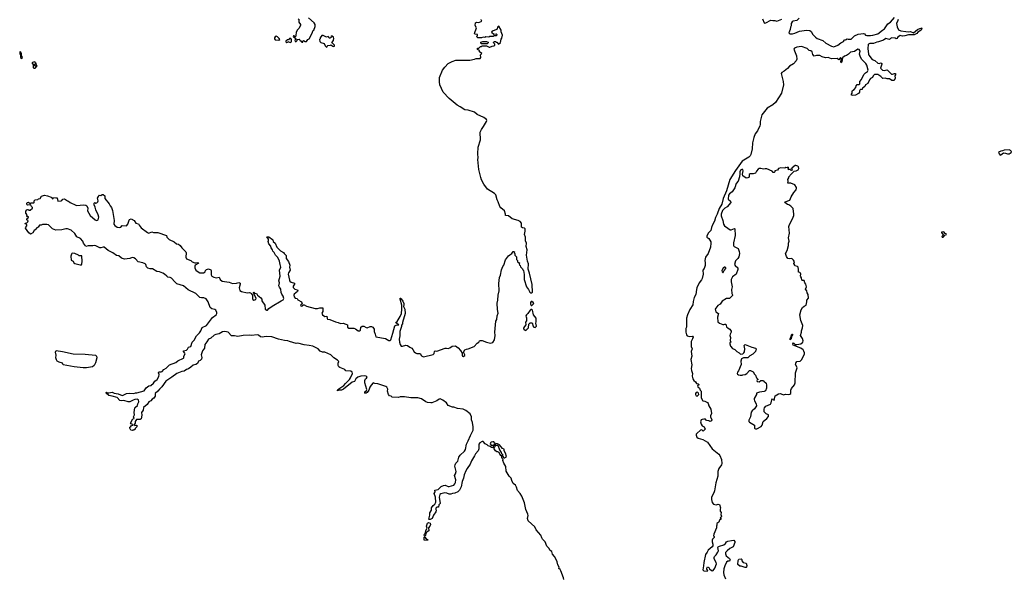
# Model space of a CAD drawing. Extents: x 2219101 to 2444320, y 201258 to 358766.
# Tile 100 of 256: x 2338959 to 2356600, y 260854 to 270860. Entities that reach past the tile are written whole.
import ezdxf

# ---------------------------------------------------------------- set-up
doc = ezdxf.new("R2010")
doc.units = 0

msp = doc.modelspace()

# ---------------------------------------------------------------- linework, layer by layer
at = {"layer": '0CON10XD'}
for points in [[(2343947, 270877), (2343968, 270858), (2343960, 270845), (2343962, 270815), (2343990, 270775), (2343990, 270755), (2343962, 270705), (2343934, 270676), (2343912, 270635), (2343907, 270575), (2343898, 270552), (2343892, 270552), (2343875, 270570), (2343865, 270570), (2343860, 270555), (2343878, 270548), (2343910, 270515), (2343890, 270495), (2343895, 270470), (2343915, 270470), (2343930, 270485), (2343932, 270508), (2343965, 270510), (2343978, 270498), (2343982, 270482), (2343995, 270480), (2344015, 270460), (2344030, 270460), (2344030, 270475), (2344045, 270490), (2344075, 270470), (2344095, 270470), (2344124, 270506), (2344145, 270520), (2344207, 270633), (2344212, 270658), (2344228, 270675), (2344254, 270736), (2344251, 270775), (2344235, 270803), (2344135, 270892)], [(2346548, 269562), (2346488, 269695), (2346482, 269745), (2346483, 269825), (2346535, 269959), (2346575, 270010), (2346638, 270075), (2346706, 270114), (2346775, 270137), (2347025, 270135), (2347105, 270151), (2347135, 270163), (2347210, 270165), (2347223, 270185), (2347218, 270232), (2347240, 270255), (2347200, 270285), (2347195, 270310), (2347160, 270325), (2347162, 270348), (2347185, 270350), (2347215, 270380), (2347235, 270380), (2347245, 270390), (2347325, 270390), (2347368, 270368), (2347385, 270368), (2347423, 270387), (2347457, 270393), (2347470, 270405), (2347470, 270425), (2347452, 270442), (2347450, 270455), (2347465, 270470), (2347485, 270470), (2347495, 270460), (2347505, 270460), (2347535, 270420), (2347575, 270452), (2347588, 270512), (2347599, 270531), (2347607, 270583), (2347588, 270645), (2347587, 270675), (2347545, 270743), (2347526, 270734), (2347506, 270684), (2347425, 270652), (2347410, 270635), (2347455, 270600), (2347495, 270610), (2347508, 270595), (2347507, 270583), (2347495, 270570), (2347455, 270570), (2347445, 270560), (2347385, 270558), (2347365, 270548), (2347308, 270552), (2347295, 270540), (2347265, 270548), (2347235, 270538), (2347165, 270538), (2347152, 270555), (2347162, 270585), (2347160, 270595), (2347115, 270603), (2347110, 270615), (2347142, 270715), (2347121, 270755), (2347126, 270805), (2347145, 270816), (2347185, 270809), (2347242, 270835), (2347230, 270855), (2347230, 270865)], [(2352269, 270875), (2352296, 270806), (2352305, 270800), (2352325, 270802), (2352415, 270853), (2352455, 270846), (2352488, 270848), (2352525, 270836), (2352615, 270867)], [(2352925, 270888), (2352885, 270847), (2352815, 270837), (2352799, 270821), (2352782, 270795), (2352782, 270748), (2352767, 270725), (2352761, 270685), (2352739, 270625), (2352756, 270606), (2352805, 270607), (2352845, 270617), (2352932, 270652), (2353055, 270670), (2353118, 270668), (2353140, 270650), (2353168, 270595), (2353215, 270545), (2353247, 270525), (2353346, 270485), (2353400, 270440), (2353505, 270385), (2353545, 270373), (2353620, 270405), (2353673, 270447), (2353719, 270471), (2353730, 270485), (2353735, 270506), (2353755, 270497), (2353785, 270520), (2353801, 270511), (2353855, 270514), (2353915, 270573), (2353979, 270601), (2354075, 270616), (2354096, 270606), (2354114, 270584), (2354135, 270580), (2354205, 270577), (2354247, 270583), (2354335, 270610), (2354415, 270670), (2354451, 270695), (2354516, 270784), (2354562, 270815), (2354635, 270898)], [(2354698, 270865), (2354694, 270845), (2354668, 270795), (2354678, 270735), (2354705, 270679), (2354748, 270658), (2354835, 270651), (2354875, 270642), (2354917, 270647), (2354975, 270624), (2355047, 270685), (2355088, 270705), (2355130, 270715), (2355120, 270710), (2355110, 270675), (2355051, 270639), (2355035, 270612), (2354985, 270591), (2354885, 270589), (2354815, 270570), (2354775, 270567), (2354735, 270579), (2354692, 270545), (2354675, 270522), (2354665, 270520), (2354645, 270530), (2354585, 270538), (2354558, 270525), (2354542, 270508), (2354520, 270510)], [(2343605, 270493), (2343620, 270505), (2343610, 270525), (2343580, 270555), (2343555, 270564), (2343536, 270554), (2343526, 270535), (2343527, 270517), (2343535, 270500), (2343605, 270493)], [(2343745, 270452), (2343760, 270455), (2343765, 270470), (2343805, 270453), (2343828, 270465), (2343828, 270505), (2343815, 270522), (2343795, 270522), (2343775, 270500), (2343755, 270500), (2343730, 270475), (2343730, 270465), (2343745, 270452)], [(2344465, 270370), (2344470, 270385), (2344483, 270397), (2344527, 270403), (2344535, 270410), (2344568, 270388), (2344585, 270382), (2344600, 270385), (2344600, 270405), (2344565, 270440), (2344550, 270445), (2344555, 270460), (2344580, 270485), (2344580, 270505), (2344590, 270515), (2344590, 270525), (2344580, 270535), (2344580, 270545), (2344555, 270567), (2344540, 270565), (2344532, 270555), (2344538, 270542), (2344515, 270528), (2344505, 270530), (2344498, 270548), (2344485, 270560), (2344455, 270550), (2344397, 270577), (2344375, 270580), (2344340, 270535), (2344340, 270515), (2344330, 270505), (2344335, 270470), (2344355, 270452), (2344416, 270436), (2344432, 270395), (2344450, 270375), (2344465, 270370)], [(2347335, 270430), (2347235, 270430), (2347222, 270442), (2347220, 270455), (2347255, 270470), (2347325, 270470), (2347350, 270455), (2347350, 270445), (2347335, 270430)], [(2354520, 270510), (2354475, 270523), (2354435, 270495), (2354345, 270462), (2354315, 270457), (2354256, 270436), (2354188, 270432), (2354166, 270425), (2354160, 270415), (2354152, 270345), (2354167, 270245), (2354175, 270224), (2354235, 270146), (2354278, 270128), (2354337, 270083), (2354355, 270077), (2354385, 270088), (2354405, 270078), (2354407, 270065), (2354383, 269995), (2354417, 269955), (2354445, 269948), (2354495, 269960), (2354505, 269958), (2354576, 269886), (2354595, 269884), (2354635, 269899), (2354650, 269895), (2354652, 269875), (2354638, 269852), (2354642, 269815), (2354633, 269785), (2354625, 269772), (2354605, 269770), (2354584, 269774), (2354545, 269802), (2354499, 269799), (2354465, 269812), (2354425, 269808), (2354390, 269840), (2354335, 269879), (2354275, 269876), (2354250, 269855), (2354240, 269825), (2354203, 269805), (2354182, 269785), (2354153, 269717), (2354115, 269692), (2354099, 269661), (2354062, 269635), (2354055, 269610), (2354025, 269610), (2354009, 269601), (2354003, 269585), (2354006, 269564), (2353989, 269541), (2353932, 269508), (2353885, 269503), (2353865, 269510), (2353862, 269525), (2353876, 269544), (2353874, 269576), (2353882, 269595), (2353909, 269611), (2353941, 269645), (2353946, 269675), (2353965, 269699), (2353995, 269701), (2354009, 269711), (2354010, 269755), (2354039, 269791), (2354082, 269878), (2354111, 269909), (2354148, 269935), (2354163, 269957), (2354138, 270048), (2354120, 270075), (2354042, 270155), (2354015, 270205), (2354005, 270245), (2354016, 270295), (2354002, 270325), (2353975, 270331), (2353915, 270291), (2353843, 270277), (2353808, 270242), (2353775, 270220), (2353736, 270205), (2353700, 270175), (2353690, 270105), (2353685, 270092), (2353675, 270090), (2353672, 270108), (2353682, 270165), (2353665, 270182), (2353635, 270143), (2353605, 270163), (2353505, 270162), (2353445, 270183), (2353395, 270176), (2353335, 270194), (2353295, 270219), (2353233, 270217), (2353195, 270208), (2353168, 270235), (2353158, 270285), (2353135, 270303), (2353105, 270311), (2353065, 270342), (2352965, 270379), (2352885, 270368), (2352839, 270351), (2352830, 270335), (2352878, 270215), (2352880, 270155), (2352868, 270122), (2352821, 270069), (2352753, 270025), (2352716, 269984), (2352655, 269940), (2352614, 269915), (2352600, 269895), (2352639, 269755), (2352644, 269695), (2352606, 269545), (2352500, 269380), (2352452, 269338), (2352353, 269275), (2352258, 269155), (2352225, 269035), (2352228, 268985), (2352221, 268959), (2352180, 268870), (2352136, 268815), (2352112, 268748), (2352091, 268655), (2352085, 268545), (2352060, 268445), (2352048, 268422), (2352023, 268395), (2351906, 268325), (2351781, 268159), (2351683, 267997), (2351621, 267795), (2351562, 267655), (2351538, 267555), (2351492, 267478), (2351455, 267375), (2351424, 267315), (2351406, 267254), (2351370, 267185), (2351353, 267137), (2351343, 267087), (2351295, 267036), (2351272, 266985), (2351273, 266965), (2351305, 266942), (2351340, 266880), (2351343, 266855), (2351337, 266785), (2351296, 266675), (2351248, 266605), (2351236, 266545), (2351242, 266505), (2351238, 266455), (2351225, 266404), (2351200, 266375), (2351202, 266305), (2351186, 266225), (2351175, 266201), (2351132, 266145), (2351093, 266055), (2351083, 266025), (2351071, 265939), (2351045, 265887), (2351026, 265815), (2351021, 265755), (2350965, 265671), (2350925, 265575), (2350905, 265515), (2350904, 265355), (2350894, 265326), (2350892, 265262), (2350906, 265216), (2350919, 265199), (2350958, 265188), (2351005, 265191), (2351015, 265189), (2351024, 265175), (2351015, 265142), (2350990, 265095), (2350989, 265005), (2351006, 264965), (2350991, 264915), (2350999, 264835), (2350984, 264775), (2350999, 264675), (2350991, 264615), (2350993, 264575), (2351016, 264525), (2351007, 264475), (2351018, 264425), (2351035, 264397), (2351066, 264376), (2351085, 264342), (2351115, 264338), (2351128, 264325), (2351130, 264315), (2351102, 264305), (2351112, 264282), (2351138, 264258), (2351148, 264225), (2351166, 264206), (2351166, 264085), (2351198, 264035), (2351237, 264027), (2351284, 264004), (2351296, 263985), (2351304, 263944), (2351342, 263885), (2351354, 263805), (2351339, 263765), (2351338, 263748), (2351359, 263695), (2351354, 263676), (2351344, 263666), (2351325, 263662), (2351305, 263677), (2351265, 263682), (2351245, 263702), (2351215, 263706), (2351185, 263700), (2351170, 263690), (2351159, 263655), (2351166, 263615), (2351185, 263587), (2351225, 263570), (2351240, 263525), (2351205, 263490), (2351182, 263512), (2351155, 263510), (2351091, 263449), (2351081, 263435), (2351080, 263420), (2351094, 263385), (2351115, 263365), (2351200, 263340), (2351285, 263295), (2351365, 263175), (2351488, 263078), (2351506, 263056), (2351532, 262982), (2351537, 262913), (2351531, 262889), (2351485, 262822), (2351467, 262767), (2351466, 262685), (2351429, 262565), (2351408, 262422), (2351397, 262383), (2351353, 262305), (2351351, 262265), (2351365, 262212), (2351392, 262185), (2351435, 262170), (2351475, 262182), (2351498, 262178), (2351518, 262115), (2351510, 262095), (2351512, 262055), (2351528, 262035), (2351522, 261995), (2351532, 261965), (2351528, 261952), (2351510, 261935), (2351530, 261915), (2351515, 261910), (2351497, 261893), (2351485, 261860), (2351450, 261835), (2351452, 261805), (2351442, 261785), (2351442, 261758), (2351394, 261646), (2351390, 261615), (2351400, 261600), (2351399, 261585), (2351373, 261557), (2351366, 261536), (2351366, 261505), (2351380, 261465), (2351378, 261435), (2351368, 261415), (2351295, 261358), (2351278, 261322), (2351249, 261281), (2351214, 261135), (2351209, 261075), (2351198, 261005), (2351215, 260990), (2351275, 260983), (2351288, 260992), (2351272, 261015), (2351268, 261035), (2351285, 261057), (2351308, 261048), (2351320, 261025), (2351352, 260992), (2351375, 260988), (2351385, 260992), (2351414, 261035), (2351442, 261115), (2351440, 261135), (2351403, 261205), (2351400, 261225), (2351408, 261245), (2351435, 261272), (2351470, 261325), (2351478, 261345), (2351470, 261405), (2351475, 261420), (2351498, 261432), (2351575, 261451), (2351605, 261477), (2351625, 261507), (2351645, 261519), (2351715, 261534), (2351755, 261536), (2351771, 261515), (2351772, 261498), (2351742, 261415), (2351683, 261387), (2351632, 261348), (2351607, 261315), (2351603, 261295), (2351616, 261256), (2351679, 261209), (2351690, 261185), (2351675, 261163), (2351665, 261158), (2351645, 261160), (2351625, 261142), (2351591, 261075), (2351577, 261025), (2351568, 260955), (2351576, 260915), (2351604, 260845)], [(2338995, 270167), (2339005, 270173), (2339007, 270187), (2338992, 270215), (2338994, 270255), (2338975, 270287), (2338965, 270292), (2338959, 270281), (2338960, 270255), (2338973, 270223), (2338976, 270185), (2338995, 270167)], [(2339235, 269993), (2339270, 270035), (2339265, 270040), (2339255, 270040), (2339245, 270030), (2339230, 270035), (2339230, 270065), (2339245, 270070), (2339255, 270060), (2339260, 270075), (2339245, 270080), (2339235, 270102), (2339225, 270108), (2339188, 270095), (2339178, 270085), (2339200, 270055), (2339198, 270015), (2339202, 270005), (2339215, 269994), (2339235, 269993)], [(2339158, 267538), (2339145, 267542), (2339105, 267538), (2339092, 267545), (2339088, 267555), (2339090, 267575), (2339102, 267588), (2339115, 267590), (2339145, 267570), (2339155, 267570), (2339165, 267580), (2339215, 267580), (2339220, 267585), (2339220, 267615), (2339235, 267632), (2339282, 267638), (2339295, 267650), (2339325, 267660), (2339352, 267698), (2339405, 267716), (2339460, 267705), (2339522, 267682), (2339538, 267668), (2339545, 267650), (2339560, 267655), (2339563, 267677), (2339605, 267670), (2339632, 267672), (2339645, 267610), (2339705, 267618), (2339716, 267624), (2339732, 267648), (2339765, 267649), (2339815, 267617), (2339835, 267612), (2339864, 267584), (2339964, 267536), (2339985, 267533), (2340105, 267544), (2340145, 267537), (2340165, 267527), (2340182, 267485), (2340176, 267435), (2340222, 267352), (2340312, 267275), (2340335, 267266), (2340355, 267268), (2340365, 267276), (2340375, 267325), (2340366, 267366), (2340321, 267455), (2340312, 267505), (2340295, 267545), (2340295, 267575), (2340305, 267584), (2340325, 267576), (2340342, 267578), (2340360, 267600), (2340363, 267615), (2340353, 267665), (2340372, 267695), (2340375, 267710), (2340385, 267717), (2340415, 267710), (2340435, 267732), (2340455, 267727), (2340483, 267705), (2340487, 267655), (2340565, 267563), (2340583, 267525), (2340605, 267497), (2340625, 267443), (2340650, 267265), (2340646, 267195), (2340661, 267175), (2340705, 267145), (2340755, 267138), (2340772, 267145), (2340795, 267171), (2340875, 267169), (2340895, 267200), (2340918, 267272), (2340926, 267284), (2340955, 267293), (2341010, 267265), (2341042, 267215), (2341085, 267201), (2341098, 267178), (2341136, 267135), (2341252, 267048), (2341275, 267036), (2341325, 267062), (2341355, 267050), (2341435, 267050), (2341587, 266995), (2341597, 266965), (2341638, 266925), (2341725, 266882), (2341768, 266845), (2341807, 266837), (2341835, 266816), (2341866, 266775), (2341936, 266705), (2341944, 266685), (2341934, 266604), (2341947, 266575), (2342025, 266548), (2342052, 266525), (2342095, 266505), (2342116, 266504), (2342145, 266514), (2342168, 266508), (2342159, 266491), (2342105, 266466), (2342096, 266445), (2342096, 266415), (2342118, 266375), (2342137, 266355), (2342185, 266328), (2342255, 266324), (2342282, 266345), (2342288, 266365), (2342305, 266388), (2342345, 266398), (2342381, 266381), (2342390, 266370), (2342392, 266292), (2342404, 266265), (2342435, 266248), (2342481, 266239), (2342535, 266248), (2342549, 266205), (2342585, 266174), (2342715, 266161), (2342775, 266136), (2342845, 266141), (2342885, 266154), (2342899, 266149), (2342908, 266138), (2342909, 266121), (2342889, 266055), (2342905, 266008), (2342933, 265993), (2343035, 265970), (2343075, 265973), (2343096, 265966), (2343108, 265958), (2343128, 265925), (2343128, 265865), (2343135, 265850), (2343155, 265838), (2343189, 265851), (2343197, 265875), (2343170, 265915), (2343150, 265975), (2343155, 265980), (2343173, 265963), (2343207, 265947), (2343217, 265927), (2343279, 265879), (2343300, 265855), (2343300, 265825), (2343349, 265745), (2343355, 265678), (2343385, 265656), (2343397, 265655), (2343424, 265686), (2343483, 265727), (2343644, 265825), (2343679, 265841), (2343689, 265865), (2343680, 265905), (2343653, 265943), (2343642, 265972), (2343640, 266035), (2343612, 266072), (2343603, 266095), (2343614, 266145), (2343605, 266185), (2343625, 266265), (2343615, 266375), (2343637, 266425), (2343628, 266478), (2343613, 266533), (2343583, 266603), (2343545, 266642), (2343520, 266690), (2343496, 266715), (2343489, 266739), (2343465, 266773), (2343457, 266805), (2343424, 266845), (2343410, 266885), (2343418, 266905), (2343417, 266927), (2343408, 266948), (2343394, 266954), (2343390, 266965), (2343395, 266970), (2343425, 266968), (2343488, 266925), (2343497, 266915), (2343498, 266885), (2343535, 266858), (2343568, 266788), (2343630, 266720), (2343685, 266688), (2343698, 266672), (2343732, 266635), (2343734, 266584), (2343775, 266528), (2343797, 266465), (2343794, 266425), (2343807, 266375), (2343775, 266326), (2343771, 266305), (2343793, 266193), (2343801, 266175), (2343821, 266161), (2343885, 266140), (2343882, 266125), (2343857, 266085), (2343858, 266065), (2343887, 266035), (2343935, 266020), (2343941, 266005), (2343935, 265993), (2343875, 265943), (2343870, 265925), (2343879, 265895), (2343895, 265874), (2343928, 265865), (2343944, 265844), (2344010, 265805), (2344022, 265775), (2343993, 265747), (2343994, 265735), (2344005, 265728), (2344028, 265732), (2344038, 265752), (2344055, 265752), (2344095, 265728), (2344255, 265686), (2344295, 265686), (2344335, 265699), (2344388, 265698), (2344392, 265635), (2344373, 265605), (2344386, 265575), (2344425, 265543), (2344465, 265548), (2344469, 265505), (2344475, 265494), (2344515, 265492), (2344616, 265446), (2344667, 265437), (2344705, 265417), (2344755, 265426), (2344805, 265409), (2344832, 265392), (2344834, 265355), (2344855, 265332), (2344945, 265334), (2344975, 265323), (2345025, 265284), (2345045, 265285), (2345064, 265296), (2345071, 265355), (2345095, 265372), (2345125, 265373), (2345165, 265347), (2345185, 265342), (2345238, 265365), (2345264, 265365), (2345285, 265354), (2345313, 265315), (2345309, 265275), (2345331, 265225), (2345341, 265181), (2345515, 265152), (2345575, 265114), (2345595, 265115), (2345606, 265125), (2345646, 265245), (2345683, 265375), (2345705, 265387), (2345750, 265395), (2345703, 265423), (2345701, 265435), (2345720, 265455), (2345776, 265545), (2345799, 265595), (2345808, 265675), (2345804, 265745), (2345774, 265856), (2345775, 265870), (2345785, 265870), (2345795, 265861), (2345825, 265819), (2345839, 265775), (2345842, 265755), (2345838, 265725), (2345858, 265675), (2345863, 265595), (2345819, 265435), (2345818, 265412), (2345799, 265391), (2345801, 265365), (2345773, 265277), (2345769, 265195), (2345759, 265135), (2345763, 265085), (2345774, 265045), (2345795, 265010), (2345820, 265010), (2345880, 265030), (2345908, 265025), (2345948, 264995), (2345985, 264977), (2346004, 264955), (2346028, 264908), (2346050, 264890), (2346075, 264881), (2346132, 264882), (2346161, 264841), (2346195, 264824), (2346369, 264861), (2346388, 264882), (2346394, 264916), (2346405, 264928), (2346435, 264922), (2346585, 264974), (2346605, 264979), (2346635, 264973), (2346665, 264983), (2346710, 265015), (2346765, 265017), (2346815, 264982), (2346858, 264935), (2346887, 264887), (2346884, 264844), (2346893, 264833), (2346905, 264830), (2346934, 264845), (2346935, 264858), (2346910, 264905), (2346935, 264944), (2346965, 264958), (2346997, 264963), (2347103, 265007), (2347155, 265069), (2347184, 265086), (2347200, 265105), (2347215, 265114), (2347245, 265116), (2347325, 265082), (2347395, 265067), (2347435, 265078), (2347464, 265125), (2347480, 265205), (2347474, 265265), (2347492, 265458), (2347505, 265488), (2347513, 265557), (2347531, 265605), (2347518, 265672), (2347513, 265785), (2347527, 265837), (2347533, 265927), (2347548, 266005), (2347542, 266135), (2347556, 266245), (2347572, 266285), (2347592, 266378), (2347615, 266440), (2347632, 266465), (2347665, 266560), (2347715, 266630), (2347738, 266648), (2347778, 266672), (2347802, 266708), (2347815, 266710), (2347828, 266698), (2347820, 266685), (2347830, 266675), (2347830, 266645), (2347860, 266615), (2347860, 266565), (2347880, 266545), (2347880, 266525), (2347892, 266512), (2347905, 266510), (2347918, 266498), (2347910, 266485), (2347912, 266462), (2347928, 266458), (2347932, 266432), (2347970, 266395), (2347972, 266382), (2347987, 266367), (2347998, 266295), (2348000, 266205), (2348038, 266078), (2348075, 266030), (2348101, 265981), (2348117, 265967), (2348135, 265967), (2348145, 265978), (2348140, 266115), (2348095, 266318), (2348070, 266390), (2348078, 266485), (2348058, 266535), (2348040, 266645), (2348052, 266735), (2348034, 266795), (2348037, 266855), (2348021, 266901), (2348023, 266965), (2348006, 267014), (2348013, 267073), (2348014, 267115), (2348005, 267124), (2347965, 267131), (2347952, 267145), (2347949, 267215), (2347928, 267245), (2347893, 267265), (2347785, 267294), (2347715, 267346), (2347665, 267350), (2347666, 267375), (2347645, 267435), (2347581, 267491), (2347562, 267515), (2347534, 267595), (2347513, 267635), (2347492, 267725), (2347467, 267747), (2347342, 267825), (2347277, 267915), (2347235, 267992), (2347220, 268035), (2347186, 268175), (2347168, 268355), (2347173, 268387), (2347168, 268455), (2347176, 268575), (2347213, 268707), (2347208, 268845), (2347234, 268896), (2347271, 268945), (2347323, 269035), (2347328, 269055), (2347322, 269075), (2347276, 269106), (2347155, 269161), (2347105, 269205), (2346995, 269242), (2346935, 269247), (2346852, 269302), (2346795, 269329), (2346655, 269446), (2346548, 269562)], [(2356525, 268434), (2356540, 268440), (2356585, 268476), (2356621, 268471), (2356655, 268455), (2356685, 268456), (2356721, 268479), (2356727, 268497), (2356708, 268518), (2356685, 268527), (2356595, 268524), (2356568, 268512), (2356535, 268507), (2356498, 268485), (2356505, 268460), (2356525, 268434)], [(2352145, 263530), (2352165, 263534), (2352245, 263576), (2352261, 263599), (2352280, 263665), (2352344, 263716), (2352373, 263755), (2352378, 263775), (2352373, 263783), (2352335, 263799), (2352300, 263835), (2352296, 263885), (2352305, 263907), (2352330, 263935), (2352412, 263975), (2352424, 263996), (2352432, 264048), (2352445, 264070), (2352462, 264062), (2352475, 264040), (2352495, 264122), (2352555, 264156), (2352585, 264163), (2352605, 264160), (2352645, 264140), (2352677, 264153), (2352735, 264146), (2352758, 264152), (2352774, 264166), (2352778, 264222), (2352788, 264252), (2352842, 264318), (2352854, 264356), (2352860, 264535), (2352886, 264626), (2352884, 264645), (2352860, 264685), (2352864, 264706), (2352880, 264735), (2352940, 264745), (2352974, 264775), (2353020, 264875), (2353021, 264895), (2353009, 264925), (2352995, 264946), (2352955, 264979), (2352815, 265030), (2352810, 265055), (2352825, 265070), (2352855, 265040), (2352885, 265040), (2352955, 265053), (2352993, 265085), (2352996, 265105), (2352982, 265152), (2352948, 265205), (2352968, 265262), (2352967, 265285), (2352987, 265343), (2352992, 265385), (2352952, 265475), (2352937, 265575), (2352960, 265665), (2352986, 265704), (2353015, 265730), (2353052, 265745), (2353062, 265805), (2353060, 265835), (2353090, 265875), (2353087, 265935), (2353069, 265969), (2353064, 266005), (2353037, 266035), (2353054, 266075), (2353044, 266124), (2353028, 266148), (2353015, 266189), (2352985, 266186), (2352970, 266195), (2352966, 266235), (2352952, 266252), (2352951, 266275), (2352954, 266305), (2352950, 266320), (2352935, 266330), (2352910, 266335), (2352913, 266387), (2352905, 266429), (2352895, 266442), (2352855, 266451), (2352845, 266462), (2352832, 266495), (2352840, 266525), (2352825, 266554), (2352795, 266581), (2352745, 266577), (2352722, 266585), (2352695, 266618), (2352678, 266675), (2352707, 266725), (2352734, 266815), (2352734, 266856), (2352744, 266895), (2352736, 266955), (2352751, 267035), (2352740, 267155), (2352751, 267189), (2352808, 267292), (2352828, 267355), (2352828, 267375), (2352816, 267476), (2352773, 267523), (2352742, 267542), (2352715, 267548), (2352670, 267585), (2352675, 267597), (2352758, 267625), (2352781, 267689), (2352828, 267762), (2352870, 267815), (2352876, 267844), (2352876, 267856), (2352845, 267900), (2352775, 267930), (2352725, 267930), (2352720, 267935), (2352728, 267965), (2352723, 267995), (2352737, 268025), (2352738, 268045), (2352758, 268065), (2352762, 268078), (2352796, 268104), (2352835, 268148), (2352870, 268155), (2352905, 268173), (2352919, 268195), (2352912, 268225), (2352898, 268238), (2352865, 268250), (2352855, 268250), (2352801, 268209), (2352790, 268195), (2352798, 268175), (2352785, 268162), (2352775, 268160), (2352762, 268182), (2352732, 268172), (2352732, 268212), (2352725, 268218), (2352712, 268208), (2352685, 268212), (2352665, 268203), (2352597, 268207), (2352555, 268193), (2352534, 268166), (2352490, 268155), (2352488, 268135), (2352475, 268123), (2352460, 268125), (2352438, 268148), (2352345, 268186), (2352315, 268189), (2352285, 268181), (2352235, 268193), (2352205, 268192), (2352189, 268181), (2352159, 268145), (2352145, 268113), (2352101, 268099), (2352045, 268100), (2352030, 268085), (2352028, 268042), (2352005, 268028), (2351975, 268020), (2351913, 268065), (2351911, 268095), (2351922, 268155), (2351914, 268174), (2351895, 268177), (2351875, 268164), (2351862, 268135), (2351860, 268100), (2351854, 268046), (2351833, 267967), (2351794, 267925), (2351770, 267850), (2351722, 267778), (2351675, 267740), (2351660, 267715), (2351654, 267645), (2351697, 267607), (2351699, 267585), (2351635, 267511), (2351595, 267484), (2351553, 267445), (2351526, 267374), (2351528, 267345), (2351557, 267265), (2351569, 267195), (2351584, 267165), (2351645, 267129), (2351686, 267096), (2351705, 267094), (2351765, 267118), (2351772, 267112), (2351780, 266995), (2351746, 266865), (2351748, 266818), (2351753, 266803), (2351762, 266795), (2351833, 266763), (2351852, 266708), (2351854, 266675), (2351844, 266615), (2351826, 266585), (2351782, 266538), (2351766, 266475), (2351776, 266456), (2351826, 266415), (2351828, 266385), (2351796, 266305), (2351729, 266255), (2351707, 266205), (2351706, 266165), (2351722, 266075), (2351713, 266025), (2351717, 265957), (2351732, 265932), (2351732, 265918), (2351675, 265867), (2351625, 265866), (2351545, 265820), (2351507, 265763), (2351465, 265739), (2351430, 265695), (2351422, 265675), (2351429, 265629), (2351480, 265595), (2351463, 265533), (2351466, 265446), (2351495, 265422), (2351555, 265398), (2351575, 265398), (2351595, 265408), (2351610, 265405), (2351625, 265360), (2351650, 265335), (2351685, 265318), (2351705, 265280), (2351707, 265265), (2351688, 265228), (2351683, 265205), (2351692, 265165), (2351688, 265115), (2351700, 265085), (2351685, 265070), (2351683, 265055), (2351695, 265010), (2351731, 264971), (2351773, 264955), (2351808, 264918), (2351848, 264895), (2351875, 264870), (2351917, 264873), (2351935, 264890), (2351947, 264913), (2351950, 264965), (2351942, 265025), (2351955, 265040), (2352075, 264992), (2352140, 264975), (2352152, 264965), (2352150, 264935), (2352140, 264925), (2352140, 264915), (2352095, 264868), (2352042, 264838), (2352005, 264802), (2351925, 264802), (2351892, 264788), (2351881, 264745), (2351886, 264685), (2351838, 264572), (2351817, 264545), (2351813, 264525), (2351821, 264511), (2351838, 264498), (2351865, 264490), (2351905, 264490), (2351915, 264500), (2351955, 264502), (2351988, 264525), (2352035, 264578), (2352055, 264578), (2352100, 264555), (2352125, 264512), (2352142, 264495), (2352163, 264443), (2352190, 264415), (2352175, 264410), (2352168, 264395), (2352175, 264378), (2352205, 264373), (2352235, 264400), (2352285, 264400), (2352294, 264384), (2352331, 264351), (2352341, 264315), (2352338, 264262), (2352320, 264215), (2352298, 264202), (2352214, 264186), (2352162, 264168), (2352163, 264145), (2352121, 264075), (2352120, 264055), (2352124, 264035), (2352157, 263977), (2352158, 263942), (2352125, 263887), (2352084, 263856), (2352065, 263832), (2352054, 263745), (2352024, 263685), (2352024, 263664), (2352035, 263648), (2352123, 263595), (2352126, 263546), (2352133, 263535), (2352145, 263530)], [(2348312, 261578), (2348298, 261625), (2348215, 261724), (2348186, 261775), (2348072, 261885), (2348060, 261925), (2348069, 261981), (2348065, 262005), (2348028, 262085), (2348004, 262205), (2347957, 262325), (2347924, 262375), (2347879, 262425), (2347863, 262485), (2347841, 262521), (2347802, 262552), (2347778, 262605), (2347765, 262650), (2347731, 262685), (2347676, 262776), (2347667, 262857), (2347631, 262915), (2347618, 262965), (2347620, 262985), (2347605, 263000), (2347600, 263015), (2347598, 263048), (2347585, 263050), (2347560, 263075), (2347547, 263107), (2347527, 263117), (2347505, 263118), (2347485, 263138), (2347460, 263175), (2347460, 263195), (2347480, 263215), (2347480, 263240), (2347460, 263245), (2347470, 263275), (2347455, 263296), (2347435, 263299), (2347408, 263292), (2347395, 263280), (2347390, 263265), (2347405, 263240), (2347448, 263238), (2347450, 263225), (2347440, 263215), (2347435, 263190), (2347410, 263195), (2347388, 263218), (2347355, 263228), (2347336, 263246), (2347298, 263265), (2347265, 263302), (2347245, 263303), (2347205, 263283), (2347188, 263255), (2347188, 263175), (2347171, 263139), (2347125, 263084), (2347110, 263045), (2347055, 262956), (2347032, 262898), (2346975, 262820), (2346955, 262782), (2346923, 262705), (2346912, 262645), (2346884, 262586), (2346869, 262495), (2346839, 262431), (2346808, 262402), (2346755, 262377), (2346715, 262372), (2346685, 262360), (2346655, 262364), (2346615, 262379), (2346575, 262385), (2346505, 262367), (2346487, 262355), (2346476, 262305), (2346491, 262195), (2346471, 262169), (2346460, 262130), (2346434, 262126), (2346418, 262112), (2346414, 262095), (2346422, 262065), (2346418, 262042), (2346373, 261987), (2346348, 261925), (2346315, 261906), (2346298, 261905), (2346288, 261915), (2346310, 261985), (2346307, 262025), (2346335, 262075), (2346338, 262115), (2346365, 262157), (2346399, 262181), (2346416, 262215), (2346409, 262305), (2346387, 262375), (2346402, 262405), (2346399, 262435), (2346455, 262443), (2346512, 262498), (2346551, 262519), (2346585, 262524), (2346635, 262500), (2346655, 262501), (2346735, 262522), (2346756, 262545), (2346767, 262573), (2346772, 262615), (2346749, 262695), (2346767, 262723), (2346777, 262765), (2346758, 262865), (2346761, 262889), (2346774, 262916), (2346808, 262955), (2346828, 263025), (2346849, 263061), (2346927, 263133), (2346945, 263161), (2346965, 263255), (2346996, 263315), (2347035, 263415), (2347083, 263505), (2347085, 263565), (2347073, 263645), (2347056, 263694), (2347057, 263745), (2347029, 263799), (2346952, 263862), (2346905, 263884), (2346805, 263898), (2346735, 263920), (2346715, 263920), (2346635, 263952), (2346607, 263995), (2346542, 264045), (2346495, 264066), (2346475, 264064), (2346431, 264035), (2346345, 263998), (2346326, 263996), (2346265, 264004), (2346237, 264015), (2346159, 264069), (2346095, 264088), (2345965, 264084), (2345855, 264104), (2345775, 264102), (2345745, 264093), (2345635, 264100), (2345614, 264114), (2345582, 264122), (2345564, 264144), (2345551, 264205), (2345553, 264243), (2345536, 264276), (2345518, 264288), (2345375, 264339), (2345325, 264341), (2345295, 264356), (2345254, 264316), (2345231, 264275), (2345215, 264227), (2345184, 264185), (2345167, 264173), (2345152, 264162), (2345144, 264185), (2345145, 264197), (2345174, 264216), (2345179, 264235), (2345144, 264355), (2345141, 264395), (2345154, 264426), (2345175, 264440), (2345182, 264455), (2345180, 264465), (2345166, 264476), (2345132, 264482), (2345074, 264474), (2345019, 264455), (2344984, 264425), (2344959, 264381), (2344914, 264366), (2344763, 264245), (2344725, 264226), (2344685, 264226), (2344653, 264213), (2344653, 264225), (2344661, 264235), (2344765, 264305), (2344795, 264346), (2344866, 264414), (2344887, 264443), (2344923, 264525), (2344918, 264545), (2344895, 264567), (2344805, 264569), (2344786, 264595), (2344698, 264628), (2344675, 264640), (2344663, 264665), (2344666, 264705), (2344676, 264735), (2344655, 264762), (2344585, 264802), (2344532, 264855), (2344426, 264905), (2344385, 264904), (2344345, 264922), (2344305, 264962), (2344213, 265013), (2344147, 265027), (2344055, 265038), (2343945, 265064), (2343915, 265063), (2343793, 265093), (2343765, 265109), (2343701, 265111), (2343594, 265135), (2343475, 265180), (2343375, 265185), (2343305, 265171), (2343275, 265179), (2343237, 265207), (2343215, 265213), (2343115, 265203), (2343073, 265207), (2342965, 265201), (2342865, 265187), (2342805, 265199), (2342755, 265200), (2342695, 265264), (2342635, 265275), (2342595, 265269), (2342535, 265231), (2342475, 265220), (2342442, 265208), (2342385, 265154), (2342342, 265135), (2342315, 265090), (2342278, 265045), (2342269, 264975), (2342234, 264926), (2342213, 264855), (2342223, 264807), (2342215, 264778), (2342195, 264756), (2342165, 264741), (2342145, 264699), (2342115, 264681), (2342070, 264670), (2342027, 264635), (2341985, 264606), (2341945, 264593), (2341905, 264565), (2341862, 264558), (2341775, 264525), (2341685, 264455), (2341576, 264384), (2341505, 264286), (2341463, 264245), (2341437, 264205), (2341388, 264162), (2341384, 264145), (2341388, 264115), (2341365, 264081), (2341335, 264064), (2341309, 264035), (2341272, 264018), (2341242, 263965), (2341179, 263911), (2341170, 263865), (2341144, 263825), (2341147, 263775), (2341135, 263710), (2341115, 263700), (2341055, 263700), (2341028, 263665), (2341030, 263635), (2341010, 263605), (2341025, 263592), (2341055, 263600), (2341062, 263585), (2341060, 263565), (2341030, 263535), (2341030, 263525), (2341005, 263510), (2340985, 263510), (2340977, 263503), (2340950, 263505), (2340934, 263544), (2340935, 263560), (2340948, 263575), (2340965, 263590), (2340990, 263595), (2340985, 263610), (2340951, 263621), (2340947, 263635), (2340985, 263710), (2341008, 263715), (2341000, 263745), (2341019, 263785), (2341011, 263825), (2341025, 263905), (2341035, 263921), (2341069, 263951), (2341075, 263979), (2341096, 264015), (2341090, 264050), (2341065, 264061), (2341025, 264058), (2340993, 264047), (2340933, 264013), (2340905, 264015), (2340825, 264042), (2340775, 264031), (2340755, 264042), (2340705, 264090), (2340616, 264116), (2340555, 264128), (2340511, 264171), (2340508, 264182), (2340515, 264186), (2340535, 264177), (2340555, 264177), (2340615, 264186), (2340651, 264171), (2340725, 264161), (2340795, 264131), (2340816, 264134), (2340875, 264162), (2340925, 264171), (2341003, 264167), (2341035, 264176), (2341060, 264175), (2341189, 264211), (2341225, 264268), (2341275, 264303), (2341311, 264309), (2341359, 264351), (2341378, 264385), (2341422, 264418), (2341450, 264470), (2341456, 264506), (2341449, 264535), (2341455, 264550), (2341495, 264554), (2341509, 264561), (2341543, 264597), (2341585, 264619), (2341645, 264679), (2341758, 264722), (2341795, 264748), (2341895, 264796), (2341902, 264805), (2341901, 264835), (2341924, 264875), (2341919, 264889), (2341894, 264915), (2341895, 264928), (2341945, 264940), (2341964, 264956), (2341985, 264994), (2342024, 265006), (2342049, 265085), (2342085, 265118), (2342129, 265195), (2342179, 265251), (2342203, 265285), (2342226, 265344), (2342304, 265385), (2342414, 265525), (2342482, 265575), (2342494, 265595), (2342494, 265614), (2342473, 265655), (2342455, 265670), (2342401, 265681), (2342373, 265703), (2342338, 265805), (2342302, 265862), (2342259, 265879), (2342215, 265878), (2342185, 265885), (2342114, 265955), (2341975, 266022), (2341895, 266092), (2341775, 266129), (2341737, 266165), (2341682, 266232), (2341655, 266243), (2341615, 266249), (2341594, 266264), (2341553, 266303), (2341525, 266322), (2341465, 266345), (2341415, 266351), (2341339, 266399), (2341295, 266398), (2341255, 266411), (2341234, 266434), (2341219, 266475), (2341205, 266490), (2341168, 266508), (2341084, 266524), (2341036, 266576), (2341003, 266593), (2340975, 266599), (2340935, 266583), (2340835, 266570), (2340785, 266588), (2340735, 266631), (2340695, 266638), (2340627, 266687), (2340543, 266725), (2340475, 266786), (2340455, 266787), (2340415, 266772), (2340395, 266773), (2340325, 266812), (2340305, 266817), (2340269, 266811), (2340185, 266811), (2340145, 266800), (2340138, 266808), (2340101, 266855), (2340088, 266895), (2340048, 266938), (2339985, 266972), (2339950, 267030), (2339879, 267089), (2339815, 267113), (2339786, 267114), (2339715, 267094), (2339605, 267090), (2339545, 267116), (2339508, 267158), (2339475, 267184), (2339445, 267192), (2339365, 267190), (2339345, 267180), (2339315, 267180), (2339292, 267145), (2339266, 267134), (2339238, 267095), (2339216, 267084), (2339195, 267043), (2339155, 267017), (2339145, 267023), (2339125, 267040), (2339062, 267125), (2339070, 267145), (2339090, 267165), (2339090, 267185), (2339078, 267198), (2339065, 267200), (2339060, 267215), (2339088, 267222), (2339108, 267242), (2339110, 267255), (2339090, 267275), (2339090, 267295), (2339102, 267308), (2339120, 267315), (2339118, 267328), (2339102, 267332), (2339090, 267345), (2339092, 267362), (2339072, 267395), (2339068, 267432), (2339090, 267455), (2339105, 267460), (2339115, 267460), (2339125, 267450), (2339145, 267450), (2339190, 267485), (2339188, 267498), (2339170, 267515), (2339158, 267538)], [(2355485, 266964), (2355505, 266964), (2355519, 266975), (2355537, 267003), (2355562, 267015), (2355560, 267025), (2355543, 267033), (2355515, 267062), (2355475, 267056), (2355472, 267048), (2355502, 267005), (2355500, 266995), (2355478, 266975), (2355485, 266964)], [(2340045, 266471), (2340065, 266472), (2340075, 266485), (2340081, 266531), (2340075, 266632), (2340025, 266630), (2340015, 266640), (2339945, 266673), (2339905, 266678), (2339895, 266670), (2339885, 266660), (2339875, 266625), (2339881, 266555), (2339920, 266535), (2339929, 266505), (2339945, 266491), (2340045, 266471)], [(2351555, 266333), (2351565, 266334), (2351582, 266368), (2351610, 266405), (2351608, 266418), (2351595, 266430), (2351585, 266430), (2351565, 266410), (2351540, 266365), (2351545, 266342), (2351555, 266333)], [(2348025, 265292), (2348050, 265315), (2348055, 265328), (2348078, 265342), (2348080, 265405), (2348105, 265430), (2348135, 265430), (2348145, 265420), (2348150, 265375), (2348172, 265352), (2348195, 265349), (2348218, 265372), (2348208, 265425), (2348214, 265446), (2348210, 265515), (2348162, 265575), (2348147, 265657), (2348135, 265670), (2348115, 265670), (2348105, 265660), (2348063, 265597), (2348037, 265573), (2348030, 265555), (2348033, 265533), (2348040, 265525), (2348040, 265465), (2348020, 265445), (2348030, 265395), (2348004, 265366), (2347987, 265335), (2347987, 265325), (2347998, 265308), (2348025, 265292)], [(2348135, 265740), (2348172, 265775), (2348158, 265795), (2348135, 265810), (2348125, 265810), (2348114, 265796), (2348112, 265765), (2348122, 265742), (2348135, 265740)], [(2352765, 265128), (2352761, 265145), (2352783, 265187), (2352787, 265215), (2352795, 265228), (2352805, 265226), (2352806, 265215), (2352795, 265188), (2352788, 265182), (2352779, 265145), (2352765, 265128)], [(2340155, 264625), (2340095, 264625), (2339935, 264643), (2339739, 264675), (2339725, 264709), (2339665, 264724), (2339633, 264745), (2339617, 264765), (2339606, 264804), (2339613, 264853), (2339598, 264905), (2339615, 264932), (2339727, 264917), (2339915, 264873), (2340133, 264867), (2340315, 264852), (2340334, 264835), (2340342, 264805), (2340318, 264715), (2340294, 264665), (2340265, 264640), (2340155, 264625)], [(2351095, 264116), (2351105, 264120), (2351130, 264145), (2351121, 264171), (2351105, 264190), (2351080, 264180), (2351070, 264165), (2351067, 264145), (2351081, 264121), (2351095, 264116)], [(2347645, 263010), (2347680, 263035), (2347666, 263095), (2347640, 263135), (2347641, 263165), (2347611, 263181), (2347555, 263247), (2347520, 263265), (2347482, 263268), (2347480, 263240), (2347528, 263238), (2347553, 263153), (2347587, 263107), (2347592, 263082), (2347608, 263075), (2347612, 263065), (2347610, 263045), (2347620, 263035), (2347620, 263025), (2347632, 263012), (2347645, 263010)], [(2346225, 261610), (2346211, 261611), (2346206, 261635), (2346215, 261656), (2346230, 261670), (2346235, 261708), (2346261, 261755), (2346249, 261785), (2346265, 261843), (2346285, 261855), (2346315, 261839), (2346318, 261815), (2346305, 261786), (2346282, 261758), (2346290, 261705), (2346261, 261689), (2346241, 261669), (2346225, 261610)], [(2346265, 261534), (2346208, 261538), (2346205, 261590), (2346215, 261590), (2346240, 261560), (2346265, 261552), (2346270, 261545), (2346265, 261534)], [(2348707, 260835), (2348702, 260865), (2348657, 260985), (2348641, 261011), (2348619, 261029), (2348625, 261055), (2348599, 261095), (2348590, 261150), (2348572, 261192), (2348540, 261245), (2348505, 261284), (2348492, 261335), (2348464, 261355), (2348441, 261391), (2348405, 261429), (2348375, 261505), (2348325, 261554), (2348312, 261578)], [(2351955, 261048), (2351885, 261073), (2351864, 261074), (2351825, 261100), (2351833, 261175), (2351842, 261195), (2351885, 261203), (2351895, 261190), (2351898, 261165), (2351920, 261140), (2351975, 261123), (2351987, 261085), (2351984, 261056), (2351975, 261049), (2351955, 261048)]]:
    msp.add_lwpolyline(points, dxfattribs=at)

doc.saveas('drawing.dxf')
